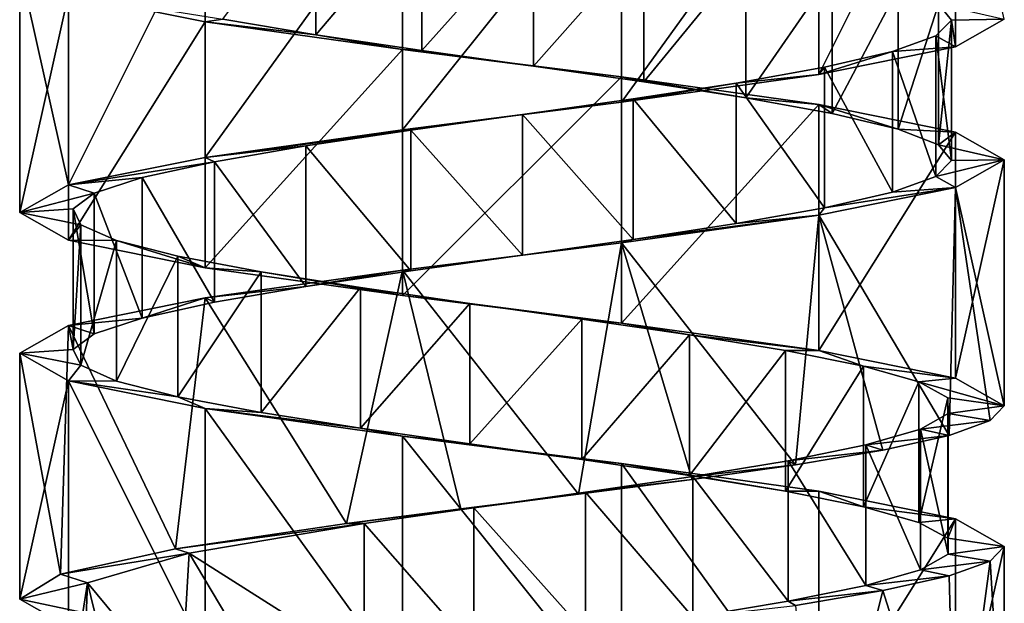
# Model space of a CAD drawing. Header units: millimetres. Extents: x -125 to 171, y -35 to 1363.
# Tile 177 of 256: x 41 to 55, y 313 to 321. Entities that reach past the tile are written whole.
import ezdxf

# ---------------------------------------------------------------- set-up
doc = ezdxf.new("R2010")
doc.units = ezdxf.units.MM
doc.header["$LTSCALE"] = 65.185185
for name, color, linetype in [('1778', 7, 'CONTINUOUS'), ('1779', 7, 'CONTINUOUS'), ('1780', 7, 'CONTINUOUS'), ('1781', 7, 'CONTINUOUS'), ('1783', 7, 'CONTINUOUS'), ('2073', 7, 'CONTINUOUS'), ('2074', 7, 'CONTINUOUS'), ('2075', 7, 'CONTINUOUS'), ('2148', 7, 'CONTINUOUS'), ('2149', 7, 'CONTINUOUS')]:
    doc.layers.add(name, color=color, linetype=linetype)

msp = doc.modelspace()

# ---------------------------------------------------------------- linework, layer by layer
at = {"layer": '1778', "linetype": 'CONTINUOUS'}
for points in [[(45.271, 321.03, -5.593), (43.947, 321.254, -4.706), (45.271, 323.03, -5.593), (45.271, 321.03, -5.593)], [(46.777, 322.806, -6.117), (45.271, 321.03, -5.593), (45.271, 323.03, -5.593), (46.777, 322.806, -6.117)], [(46.777, 320.806, -6.117), (45.271, 321.03, -5.593), (46.777, 322.806, -6.117), (46.777, 320.806, -6.117)], [(48.366, 322.582, -6.242), (46.777, 320.806, -6.117), (46.777, 322.806, -6.117), (48.366, 322.582, -6.242)], [(48.366, 320.582, -6.242), (46.777, 320.806, -6.117), (48.366, 322.582, -6.242), (48.366, 320.582, -6.242)], [(49.936, 322.358, -5.962), (48.366, 320.582, -6.242), (48.366, 322.582, -6.242), (49.936, 322.358, -5.962)], [(49.936, 320.358, -5.962), (48.366, 320.582, -6.242), (49.936, 322.358, -5.962), (49.936, 320.358, -5.962)], [(51.383, 322.134, -5.294), (49.936, 320.358, -5.962), (49.936, 322.358, -5.962), (51.383, 322.134, -5.294)], [(51.383, 320.134, -5.294), (49.936, 320.358, -5.962), (51.383, 322.134, -5.294), (51.383, 320.134, -5.294)], [(52.614, 321.91, -4.281), (51.383, 320.134, -5.294), (51.383, 322.134, -5.294), (52.614, 321.91, -4.281)], [(52.614, 319.91, -4.281), (51.383, 320.134, -5.294), (52.614, 321.91, -4.281), (52.614, 319.91, -4.281)], [(53.549, 321.687, -2.989), (52.614, 319.91, -4.281), (52.614, 321.91, -4.281), (53.549, 321.687, -2.989)], [(53.549, 319.687, -2.989), (52.614, 319.91, -4.281), (53.549, 321.687, -2.989), (53.549, 319.687, -2.989)], [(54.126, 321.463, -1.504), (53.549, 319.687, -2.989), (53.549, 321.687, -2.989), (54.126, 321.463, -1.504)], [(54.126, 319.463, -1.504), (53.549, 319.687, -2.989), (54.126, 321.463, -1.504), (54.126, 319.463, -1.504)], [(54.309, 321.239, 0.08), (54.126, 319.463, -1.504), (54.126, 321.463, -1.504), (54.309, 321.239, 0.08)], [(54.086, 321.015, 1.658), (54.309, 319.239, 0.08), (54.309, 321.239, 0.08), (54.086, 321.015, 1.658)], [(54.309, 319.239, 0.08), (54.126, 319.463, -1.504), (54.309, 321.239, 0.08), (54.309, 319.239, 0.08)], [(53.47, 320.791, 3.129), (54.086, 319.015, 1.658), (54.086, 321.015, 1.658), (53.47, 320.791, 3.129)], [(54.086, 319.015, 1.658), (54.309, 319.239, 0.08), (54.086, 321.015, 1.658), (54.086, 319.015, 1.658)], [(52.503, 320.567, 4.396), (53.47, 318.791, 3.129), (53.47, 320.791, 3.129), (52.503, 320.567, 4.396)], [(53.47, 318.791, 3.129), (54.086, 319.015, 1.658), (53.47, 320.791, 3.129), (53.47, 318.791, 3.129)], [(51.246, 320.343, 5.377), (52.503, 318.567, 4.396), (52.503, 320.567, 4.396), (51.246, 320.343, 5.377)], [(52.503, 318.567, 4.396), (53.47, 318.791, 3.129), (52.503, 320.567, 4.396), (52.503, 318.567, 4.396)], [(49.782, 320.119, 6.008), (51.246, 318.343, 5.377), (51.246, 320.343, 5.377), (49.782, 320.119, 6.008)], [(51.246, 318.343, 5.377), (52.503, 318.567, 4.396), (51.246, 320.343, 5.377), (51.246, 318.343, 5.377)], [(48.207, 319.896, 6.248), (49.782, 318.119, 6.008), (49.782, 320.119, 6.008), (48.207, 319.896, 6.248)], [(49.782, 318.119, 6.008), (51.246, 318.343, 5.377), (49.782, 320.119, 6.008), (49.782, 318.119, 6.008)], [(46.621, 319.672, 6.082), (48.207, 317.896, 6.248), (48.207, 319.896, 6.248), (46.621, 319.672, 6.082)], [(48.207, 317.896, 6.248), (49.782, 318.119, 6.008), (48.207, 319.896, 6.248), (48.207, 317.896, 6.248)], [(45.129, 319.448, 5.52), (46.621, 317.672, 6.082), (46.621, 319.672, 6.082), (45.129, 319.448, 5.52)], [(46.621, 317.672, 6.082), (48.207, 317.896, 6.248), (46.621, 319.672, 6.082), (46.621, 317.672, 6.082)], [(43.828, 319.224, 4.599), (45.129, 317.448, 5.52), (45.129, 319.448, 5.52), (43.828, 319.224, 4.599)], [(45.129, 317.448, 5.52), (46.621, 317.672, 6.082), (45.129, 319.448, 5.52), (45.129, 317.448, 5.52)], [(42.802, 319, 3.379), (43.828, 317.224, 4.599), (43.828, 319.224, 4.599), (42.802, 319, 3.379)], [(43.828, 317.224, 4.599), (45.129, 317.448, 5.52), (43.828, 319.224, 4.599), (43.828, 317.224, 4.599)], [(42.118, 318.776, 1.939), (42.802, 317, 3.379), (42.802, 319, 3.379), (42.118, 318.776, 1.939)], [(42.802, 317, 3.379), (43.828, 317.224, 4.599), (42.802, 319, 3.379), (42.802, 317, 3.379)], [(41.821, 318.552, 0.373), (42.118, 316.776, 1.939), (42.118, 318.776, 1.939), (41.821, 318.552, 0.373)], [(42.118, 316.776, 1.939), (42.802, 317, 3.379), (42.118, 318.776, 1.939), (42.118, 316.776, 1.939)], [(41.821, 316.552, 0.373), (42.118, 316.776, 1.939), (41.821, 318.552, 0.373), (41.821, 316.552, 0.373)], [(41.93, 318.328, -1.218), (41.821, 316.552, 0.373), (41.821, 318.552, 0.373), (41.93, 318.328, -1.218)], [(41.93, 316.328, -1.218), (41.821, 316.552, 0.373), (41.93, 318.328, -1.218), (41.93, 316.328, -1.218)], [(42.437, 318.104, -2.729), (41.93, 316.328, -1.218), (41.93, 318.328, -1.218), (42.437, 318.104, -2.729)], [(42.437, 316.104, -2.729), (41.93, 316.328, -1.218), (42.437, 318.104, -2.729), (42.437, 316.104, -2.729)], [(43.31, 317.881, -4.063), (42.437, 316.104, -2.729), (42.437, 318.104, -2.729), (43.31, 317.881, -4.063)], [(43.31, 315.881, -4.063), (42.437, 316.104, -2.729), (43.31, 317.881, -4.063), (43.31, 315.881, -4.063)], [(44.493, 317.657, -5.132), (43.31, 315.881, -4.063), (43.31, 317.881, -4.063), (44.493, 317.657, -5.132)], [(44.493, 315.657, -5.132), (43.31, 315.881, -4.063), (44.493, 317.657, -5.132), (44.493, 315.657, -5.132)], [(45.907, 317.433, -5.867), (44.493, 315.657, -5.132), (44.493, 317.657, -5.132), (45.907, 317.433, -5.867)], [(45.907, 315.433, -5.867), (44.493, 315.657, -5.132), (45.907, 317.433, -5.867), (45.907, 315.433, -5.867)], [(47.461, 317.209, -6.221), (45.907, 315.433, -5.867), (45.907, 317.433, -5.867), (47.461, 317.209, -6.221)], [(47.461, 315.209, -6.221), (45.907, 315.433, -5.867), (47.461, 317.209, -6.221), (47.461, 315.209, -6.221)], [(49.055, 316.985, -6.17), (47.461, 315.209, -6.221), (47.461, 317.209, -6.221), (49.055, 316.985, -6.17)], [(49.055, 314.985, -6.17), (47.461, 315.209, -6.221), (49.055, 316.985, -6.17), (49.055, 314.985, -6.17)], [(50.583, 316.761, -5.718), (49.055, 314.985, -6.17), (49.055, 316.985, -6.17), (50.583, 316.761, -5.718)], [(50.583, 314.761, -5.718), (49.055, 314.985, -6.17), (50.583, 316.761, -5.718), (50.583, 314.761, -5.718)], [(51.948, 316.537, -4.894), (50.583, 314.761, -5.718), (50.583, 316.761, -5.718), (51.948, 316.537, -4.894)], [(51.948, 314.537, -4.894), (50.583, 314.761, -5.718), (51.948, 316.537, -4.894), (51.948, 314.537, -4.894)], [(53.059, 316.313, -3.751), (51.948, 314.537, -4.894), (51.948, 316.537, -4.894), (53.059, 316.313, -3.751)], [(53.059, 314.313, -3.751), (51.948, 314.537, -4.894), (53.059, 316.313, -3.751), (53.059, 314.313, -3.751)], [(53.846, 316.09, -2.364), (53.059, 314.313, -3.751), (53.059, 316.313, -3.751), (53.846, 316.09, -2.364)], [(53.846, 314.09, -2.364), (53.059, 314.313, -3.751), (53.846, 316.09, -2.364), (53.846, 314.09, -2.364)], [(54.256, 315.866, -0.823), (53.846, 314.09, -2.364), (53.846, 316.09, -2.364), (54.256, 315.866, -0.823)], [(54.256, 313.866, -0.823), (53.846, 314.09, -2.364), (54.256, 315.866, -0.823), (54.256, 313.866, -0.823)], [(54.262, 315.642, 0.771), (54.256, 313.866, -0.823), (54.256, 315.866, -0.823), (54.262, 315.642, 0.771)], [(53.866, 315.418, 2.315), (54.262, 313.642, 0.771), (54.262, 315.642, 0.771), (53.866, 315.418, 2.315)], [(54.262, 313.642, 0.771), (54.256, 313.866, -0.823), (54.262, 315.642, 0.771), (54.262, 313.642, 0.771)], [(53.091, 315.194, 3.708), (53.866, 313.418, 2.315), (53.866, 315.418, 2.315), (53.091, 315.194, 3.708)], [(53.866, 313.418, 2.315), (54.262, 313.642, 0.771), (53.866, 315.418, 2.315), (53.866, 313.418, 2.315)], [(51.989, 314.97, 4.86), (53.091, 313.194, 3.708), (53.091, 315.194, 3.708), (51.989, 314.97, 4.86)], [(53.091, 313.194, 3.708), (53.866, 313.418, 2.315), (53.091, 315.194, 3.708), (53.091, 313.194, 3.708)], [(50.632, 314.746, 5.696), (51.989, 312.97, 4.86), (51.989, 314.97, 4.86), (50.632, 314.746, 5.696)], [(51.989, 312.97, 4.86), (53.091, 313.194, 3.708), (51.989, 314.97, 4.86), (51.989, 312.97, 4.86)], [(49.107, 314.522, 6.162), (50.632, 312.746, 5.696), (50.632, 314.746, 5.696), (49.107, 314.522, 6.162)], [(50.632, 312.746, 5.696), (51.989, 312.97, 4.86), (50.632, 314.746, 5.696), (50.632, 312.746, 5.696)], [(47.515, 314.299, 6.226), (49.107, 312.522, 6.162), (49.107, 314.522, 6.162), (47.515, 314.299, 6.226)], [(49.107, 312.522, 6.162), (50.632, 312.746, 5.696), (49.107, 314.522, 6.162), (49.107, 312.522, 6.162)], [(45.957, 314.075, 5.886), (47.515, 312.299, 6.226), (47.515, 314.299, 6.226), (45.957, 314.075, 5.886)], [(47.515, 312.299, 6.226), (49.107, 312.522, 6.162), (47.515, 314.299, 6.226), (47.515, 312.299, 6.226)], [(45.957, 312.075, 5.886), (47.515, 312.299, 6.226), (45.957, 314.075, 5.886), (45.957, 312.075, 5.886)]]:
    msp.add_3dface(points, dxfattribs=at)
at = {"layer": '1779', "linetype": 'CONTINUOUS'}
for points in [[(41.753, 321.607, -3.037), (43.947, 321.254, -4.706), (43.696, 321.214, -5.473), (41.753, 321.607, -3.037)], [(43.947, 321.254, -4.706), (45.271, 321.03, -5.593), (43.696, 321.214, -5.473), (43.947, 321.254, -4.706)], [(43.696, 321.214, -5.473), (45.271, 321.03, -5.593), (46.502, 320.821, -6.824), (43.696, 321.214, -5.473)], [(45.271, 321.03, -5.593), (46.777, 320.806, -6.117), (46.502, 320.821, -6.824), (45.271, 321.03, -5.593)], [(46.777, 320.806, -6.117), (48.366, 320.582, -6.242), (46.502, 320.821, -6.824), (46.777, 320.806, -6.117)], [(46.502, 320.821, -6.824), (48.366, 320.582, -6.242), (49.618, 320.429, -6.825), (46.502, 320.821, -6.824)], [(48.366, 320.582, -6.242), (49.936, 320.358, -5.962), (49.618, 320.429, -6.825), (48.366, 320.582, -6.242)], [(49.936, 320.358, -5.962), (51.383, 320.134, -5.294), (49.618, 320.429, -6.825), (49.936, 320.358, -5.962)], [(49.618, 320.429, -6.825), (51.383, 320.134, -5.294), (52.424, 320.036, -5.473), (49.618, 320.429, -6.825)], [(51.383, 320.134, -5.294), (52.614, 319.91, -4.281), (52.424, 320.036, -5.473), (51.383, 320.134, -5.294)], [(52.614, 319.91, -4.281), (53.549, 319.687, -2.989), (52.424, 320.036, -5.473), (52.614, 319.91, -4.281)], [(52.424, 320.036, -5.473), (53.549, 319.687, -2.989), (54.367, 319.643, -3.037), (52.424, 320.036, -5.473)], [(53.549, 319.687, -2.989), (54.126, 319.463, -1.504), (54.367, 319.643, -3.037), (53.549, 319.687, -2.989)], [(54.367, 319.643, -3.037), (54.126, 319.463, -1.504), (55.06, 319.25, 0), (54.367, 319.643, -3.037)], [(54.126, 319.463, -1.504), (54.309, 319.239, 0.08), (55.06, 319.25, 0), (54.126, 319.463, -1.504)], [(54.309, 319.239, 0.08), (54.086, 319.015, 1.658), (55.06, 319.25, 0), (54.309, 319.239, 0.08)], [(55.06, 319.25, 0), (54.086, 319.015, 1.658), (54.367, 318.857, 3.037), (55.06, 319.25, 0)], [(54.086, 319.015, 1.658), (53.47, 318.791, 3.129), (54.367, 318.857, 3.037), (54.086, 319.015, 1.658)], [(54.367, 318.857, 3.037), (52.503, 318.567, 4.396), (52.424, 318.464, 5.473), (54.367, 318.857, 3.037)], [(53.47, 318.791, 3.129), (52.503, 318.567, 4.396), (54.367, 318.857, 3.037), (53.47, 318.791, 3.129)], [(52.503, 318.567, 4.396), (51.246, 318.343, 5.377), (52.424, 318.464, 5.473), (52.503, 318.567, 4.396)], [(52.424, 318.464, 5.473), (49.782, 318.119, 6.008), (49.618, 318.071, 6.824), (52.424, 318.464, 5.473)], [(51.246, 318.343, 5.377), (49.782, 318.119, 6.008), (52.424, 318.464, 5.473), (51.246, 318.343, 5.377)], [(49.782, 318.119, 6.008), (48.207, 317.896, 6.248), (49.618, 318.071, 6.824), (49.782, 318.119, 6.008)], [(49.618, 318.071, 6.824), (48.207, 317.896, 6.248), (46.502, 317.679, 6.825), (49.618, 318.071, 6.824)], [(48.207, 317.896, 6.248), (46.621, 317.672, 6.082), (46.502, 317.679, 6.825), (48.207, 317.896, 6.248)], [(46.502, 317.679, 6.825), (45.129, 317.448, 5.52), (43.696, 317.286, 5.473), (46.502, 317.679, 6.825)], [(46.621, 317.672, 6.082), (45.129, 317.448, 5.52), (46.502, 317.679, 6.825), (46.621, 317.672, 6.082)], [(45.129, 317.448, 5.52), (43.828, 317.224, 4.599), (43.696, 317.286, 5.473), (45.129, 317.448, 5.52)], [(43.696, 317.286, 5.473), (42.802, 317, 3.379), (41.753, 316.893, 3.037), (43.696, 317.286, 5.473)], [(43.828, 317.224, 4.599), (42.802, 317, 3.379), (43.696, 317.286, 5.473), (43.828, 317.224, 4.599)], [(42.802, 317, 3.379), (42.118, 316.776, 1.939), (41.753, 316.893, 3.037), (42.802, 317, 3.379)], [(41.753, 316.893, 3.037), (41.821, 316.552, 0.373), (41.06, 316.5, 0), (41.753, 316.893, 3.037)], [(42.118, 316.776, 1.939), (41.821, 316.552, 0.373), (41.753, 316.893, 3.037), (42.118, 316.776, 1.939)], [(41.821, 316.552, 0.373), (41.93, 316.328, -1.218), (41.06, 316.5, 0), (41.821, 316.552, 0.373)], [(41.06, 316.5, 0), (41.93, 316.328, -1.218), (41.753, 316.107, -3.037), (41.06, 316.5, 0)], [(41.93, 316.328, -1.218), (42.437, 316.104, -2.729), (41.753, 316.107, -3.037), (41.93, 316.328, -1.218)], [(42.437, 316.104, -2.729), (43.31, 315.881, -4.063), (41.753, 316.107, -3.037), (42.437, 316.104, -2.729)], [(41.753, 316.107, -3.037), (43.31, 315.881, -4.063), (43.696, 315.714, -5.473), (41.753, 316.107, -3.037)], [(43.31, 315.881, -4.063), (44.493, 315.657, -5.132), (43.696, 315.714, -5.473), (43.31, 315.881, -4.063)], [(44.493, 315.657, -5.132), (45.907, 315.433, -5.867), (43.696, 315.714, -5.473), (44.493, 315.657, -5.132)], [(43.696, 315.714, -5.473), (45.907, 315.433, -5.867), (46.502, 315.321, -6.825), (43.696, 315.714, -5.473)], [(45.907, 315.433, -5.867), (47.461, 315.209, -6.221), (46.502, 315.321, -6.825), (45.907, 315.433, -5.867)], [(47.461, 315.209, -6.221), (49.055, 314.985, -6.17), (46.502, 315.321, -6.825), (47.461, 315.209, -6.221)], [(46.502, 315.321, -6.825), (49.055, 314.985, -6.17), (49.618, 314.929, -6.824), (46.502, 315.321, -6.825)], [(49.055, 314.985, -6.17), (50.583, 314.761, -5.718), (49.618, 314.929, -6.824), (49.055, 314.985, -6.17)], [(50.583, 314.761, -5.718), (51.948, 314.537, -4.894), (49.618, 314.929, -6.824), (50.583, 314.761, -5.718)], [(49.618, 314.929, -6.824), (51.948, 314.537, -4.894), (52.424, 314.536, -5.473), (49.618, 314.929, -6.824)], [(51.948, 314.537, -4.894), (53.059, 314.313, -3.751), (52.424, 314.536, -5.473), (51.948, 314.537, -4.894)], [(52.424, 314.536, -5.473), (53.059, 314.313, -3.751), (54.367, 314.143, -3.037), (52.424, 314.536, -5.473)], [(53.059, 314.313, -3.751), (53.846, 314.09, -2.364), (54.367, 314.143, -3.037), (53.059, 314.313, -3.751)], [(53.846, 314.09, -2.364), (54.256, 313.866, -0.823), (54.367, 314.143, -3.037), (53.846, 314.09, -2.364)], [(54.367, 314.143, -3.037), (54.256, 313.866, -0.823), (55.06, 313.75, 0), (54.367, 314.143, -3.037)], [(54.256, 313.866, -0.823), (54.262, 313.642, 0.771), (55.06, 313.75, 0), (54.256, 313.866, -0.823)], [(55.06, 313.75, 0), (54.262, 313.642, 0.771), (54.861, 313.541, 1.659), (55.06, 313.75, 0)], [(54.262, 313.642, 0.771), (53.866, 313.418, 2.315), (54.861, 313.541, 1.659), (54.262, 313.642, 0.771)], [(54.861, 313.541, 1.659), (53.866, 313.418, 2.315), (54.274, 313.331, 3.223), (54.861, 313.541, 1.659)], [(53.866, 313.418, 2.315), (53.091, 313.194, 3.708), (54.274, 313.331, 3.223), (53.866, 313.418, 2.315)], [(54.274, 313.331, 3.223), (53.091, 313.194, 3.708), (53.333, 313.122, 4.604), (54.274, 313.331, 3.223)], [(53.091, 313.194, 3.708), (51.989, 312.97, 4.86), (53.333, 313.122, 4.604), (53.091, 313.194, 3.708)], [(53.333, 313.122, 4.604), (51.989, 312.97, 4.86), (52.092, 312.912, 5.722), (53.333, 313.122, 4.604)], [(51.989, 312.97, 4.86), (50.632, 312.746, 5.696), (52.092, 312.912, 5.722), (51.989, 312.97, 4.86)]]:
    msp.add_3dface(points, dxfattribs=at)
at = {"layer": '1780', "linetype": 'CONTINUOUS'}
for points in [[(54.309, 321.239, 0.08), (54.126, 321.463, -1.504), (55.06, 321.25, 0), (54.309, 321.239, 0.08)], [(54.086, 321.015, 1.658), (54.309, 321.239, 0.08), (54.367, 320.857, 3.037), (54.086, 321.015, 1.658)], [(54.367, 320.857, 3.037), (54.309, 321.239, 0.08), (55.06, 321.25, 0), (54.367, 320.857, 3.037)], [(53.47, 320.791, 3.129), (54.086, 321.015, 1.658), (54.367, 320.857, 3.037), (53.47, 320.791, 3.129)], [(52.424, 320.464, 5.473), (53.47, 320.791, 3.129), (54.367, 320.857, 3.037), (52.424, 320.464, 5.473)], [(52.503, 320.567, 4.396), (53.47, 320.791, 3.129), (52.424, 320.464, 5.473), (52.503, 320.567, 4.396)], [(49.618, 320.071, 6.824), (51.246, 320.343, 5.377), (52.424, 320.464, 5.473), (49.618, 320.071, 6.824)], [(51.246, 320.343, 5.377), (52.503, 320.567, 4.396), (52.424, 320.464, 5.473), (51.246, 320.343, 5.377)], [(49.782, 320.119, 6.008), (51.246, 320.343, 5.377), (49.618, 320.071, 6.824), (49.782, 320.119, 6.008)], [(46.502, 319.679, 6.825), (48.207, 319.896, 6.248), (49.618, 320.071, 6.824), (46.502, 319.679, 6.825)], [(48.207, 319.896, 6.248), (49.782, 320.119, 6.008), (49.618, 320.071, 6.824), (48.207, 319.896, 6.248)], [(46.621, 319.672, 6.082), (48.207, 319.896, 6.248), (46.502, 319.679, 6.825), (46.621, 319.672, 6.082)], [(43.696, 319.286, 5.473), (46.621, 319.672, 6.082), (46.502, 319.679, 6.825), (43.696, 319.286, 5.473)], [(45.129, 319.448, 5.52), (46.621, 319.672, 6.082), (43.696, 319.286, 5.473), (45.129, 319.448, 5.52)], [(43.828, 319.224, 4.599), (45.129, 319.448, 5.52), (43.696, 319.286, 5.473), (43.828, 319.224, 4.599)], [(41.753, 318.893, 3.037), (43.828, 319.224, 4.599), (43.696, 319.286, 5.473), (41.753, 318.893, 3.037)], [(42.802, 319, 3.379), (43.828, 319.224, 4.599), (41.753, 318.893, 3.037), (42.802, 319, 3.379)], [(42.118, 318.776, 1.939), (42.802, 319, 3.379), (41.753, 318.893, 3.037), (42.118, 318.776, 1.939)], [(41.06, 318.5, 0), (42.118, 318.776, 1.939), (41.753, 318.893, 3.037), (41.06, 318.5, 0)], [(41.821, 318.552, 0.373), (42.118, 318.776, 1.939), (41.06, 318.5, 0), (41.821, 318.552, 0.373)], [(41.93, 318.328, -1.218), (41.821, 318.552, 0.373), (41.06, 318.5, 0), (41.93, 318.328, -1.218)], [(41.753, 318.107, -3.037), (41.93, 318.328, -1.218), (41.06, 318.5, 0), (41.753, 318.107, -3.037)], [(42.437, 318.104, -2.729), (41.93, 318.328, -1.218), (41.753, 318.107, -3.037), (42.437, 318.104, -2.729)], [(43.696, 317.714, -5.473), (42.437, 318.104, -2.729), (41.753, 318.107, -3.037), (43.696, 317.714, -5.473)], [(43.31, 317.881, -4.063), (42.437, 318.104, -2.729), (43.696, 317.714, -5.473), (43.31, 317.881, -4.063)], [(44.493, 317.657, -5.132), (43.31, 317.881, -4.063), (43.696, 317.714, -5.473), (44.493, 317.657, -5.132)], [(46.502, 317.321, -6.825), (44.493, 317.657, -5.132), (43.696, 317.714, -5.473), (46.502, 317.321, -6.825)], [(45.907, 317.433, -5.867), (44.493, 317.657, -5.132), (46.502, 317.321, -6.825), (45.907, 317.433, -5.867)], [(47.461, 317.209, -6.221), (45.907, 317.433, -5.867), (46.502, 317.321, -6.825), (47.461, 317.209, -6.221)], [(49.618, 316.929, -6.824), (47.461, 317.209, -6.221), (46.502, 317.321, -6.825), (49.618, 316.929, -6.824)], [(49.055, 316.985, -6.17), (47.461, 317.209, -6.221), (49.618, 316.929, -6.824), (49.055, 316.985, -6.17)], [(50.583, 316.761, -5.718), (49.055, 316.985, -6.17), (49.618, 316.929, -6.824), (50.583, 316.761, -5.718)], [(52.424, 316.536, -5.473), (50.583, 316.761, -5.718), (49.618, 316.929, -6.824), (52.424, 316.536, -5.473)], [(51.948, 316.537, -4.894), (50.583, 316.761, -5.718), (52.424, 316.536, -5.473), (51.948, 316.537, -4.894)], [(53.059, 316.313, -3.751), (51.948, 316.537, -4.894), (52.424, 316.536, -5.473), (53.059, 316.313, -3.751)], [(54.367, 316.143, -3.037), (53.059, 316.313, -3.751), (52.424, 316.536, -5.473), (54.367, 316.143, -3.037)], [(53.846, 316.09, -2.364), (53.059, 316.313, -3.751), (54.367, 316.143, -3.037), (53.846, 316.09, -2.364)], [(55.06, 315.75, 0), (53.846, 316.09, -2.364), (54.367, 316.143, -3.037), (55.06, 315.75, 0)], [(54.256, 315.866, -0.823), (53.846, 316.09, -2.364), (55.06, 315.75, 0), (54.256, 315.866, -0.823)], [(54.262, 315.642, 0.771), (54.256, 315.866, -0.823), (55.06, 315.75, 0), (54.262, 315.642, 0.771)], [(54.861, 315.541, 1.659), (54.262, 315.642, 0.771), (55.06, 315.75, 0), (54.861, 315.541, 1.659)], [(53.866, 315.418, 2.315), (54.262, 315.642, 0.771), (54.861, 315.541, 1.659), (53.866, 315.418, 2.315)], [(54.274, 315.331, 3.223), (53.866, 315.418, 2.315), (54.861, 315.541, 1.659), (54.274, 315.331, 3.223)], [(53.091, 315.194, 3.708), (53.866, 315.418, 2.315), (54.274, 315.331, 3.223), (53.091, 315.194, 3.708)], [(53.333, 315.122, 4.604), (53.091, 315.194, 3.708), (54.274, 315.331, 3.223), (53.333, 315.122, 4.604)], [(51.989, 314.97, 4.86), (53.091, 315.194, 3.708), (53.333, 315.122, 4.604), (51.989, 314.97, 4.86)], [(52.092, 314.912, 5.722), (51.989, 314.97, 4.86), (53.333, 315.122, 4.604), (52.092, 314.912, 5.722)], [(50.621, 314.703, 6.515), (50.632, 314.746, 5.696), (52.092, 314.912, 5.722), (50.621, 314.703, 6.515)], [(50.632, 314.746, 5.696), (51.989, 314.97, 4.86), (52.092, 314.912, 5.722), (50.632, 314.746, 5.696)], [(49.107, 314.522, 6.162), (50.632, 314.746, 5.696), (50.621, 314.703, 6.515), (49.107, 314.522, 6.162)], [(49.005, 314.493, 6.936), (49.107, 314.522, 6.162), (50.621, 314.703, 6.515), (49.005, 314.493, 6.936)], [(47.334, 314.284, 6.962), (47.515, 314.299, 6.226), (49.005, 314.493, 6.936), (47.334, 314.284, 6.962)], [(47.515, 314.299, 6.226), (49.107, 314.522, 6.162), (49.005, 314.493, 6.936), (47.515, 314.299, 6.226)], [(45.957, 314.075, 5.886), (47.515, 314.299, 6.226), (45.705, 314.075, 6.592), (45.957, 314.075, 5.886)], [(45.705, 314.075, 6.592), (47.515, 314.299, 6.226), (47.334, 314.284, 6.962), (45.705, 314.075, 6.592)]]:
    msp.add_3dface(points, dxfattribs=at)
at = {"layer": '1781', "linetype": 'CONTINUOUS'}
for points in [[(45.957, 312.075, 5.886), (45.957, 314.075, 5.886), (43.468, 313.653, 4.24), (45.957, 312.075, 5.886)], [(43.468, 313.653, 4.24), (42.026, 313.231, 1.629), (43.353, 311.629, 4.112), (43.468, 313.653, 4.24)], [(44.542, 311.852, 5.166), (43.468, 313.653, 4.24), (43.353, 311.629, 4.112), (44.542, 311.852, 5.166)], [(45.957, 312.075, 5.886), (43.468, 313.653, 4.24), (44.542, 311.852, 5.166), (45.957, 312.075, 5.886)], [(42.026, 313.231, 1.629), (41.958, 312.809, -1.354), (41.945, 311.182, 1.293), (42.026, 313.231, 1.629)], [(42.469, 311.405, 2.793), (42.026, 313.231, 1.629), (41.945, 311.182, 1.293), (42.469, 311.405, 2.793)], [(43.353, 311.629, 4.112), (42.026, 313.231, 1.629), (42.469, 311.405, 2.793), (43.353, 311.629, 4.112)]]:
    msp.add_3dface(points, dxfattribs=at)
at = {"layer": '1783', "linetype": 'CONTINUOUS'}
for points in [[(45.957, 314.075, 5.886), (45.705, 314.075, 6.592), (43.276, 313.716, 5.111), (45.957, 314.075, 5.886)], [(43.468, 313.653, 4.24), (45.957, 314.075, 5.886), (43.276, 313.716, 5.111), (43.468, 313.653, 4.24)], [(41.638, 313.358, 2.785), (43.468, 313.653, 4.24), (43.276, 313.716, 5.111), (41.638, 313.358, 2.785)], [(42.026, 313.231, 1.629), (43.468, 313.653, 4.24), (41.638, 313.358, 2.785), (42.026, 313.231, 1.629)], [(41.06, 313, 0), (42.026, 313.231, 1.629), (41.638, 313.358, 2.785), (41.06, 313, 0)], [(41.958, 312.809, -1.354), (42.026, 313.231, 1.629), (41.06, 313, 0), (41.958, 312.809, -1.354)], [(41.753, 312.607, -3.037), (41.958, 312.809, -1.354), (41.06, 313, 0), (41.753, 312.607, -3.037)]]:
    msp.add_3dface(points, dxfattribs=at)
at = {"layer": '2073', "linetype": 'CONTINUOUS'}
for points in [[(54.367, 324.357, 3.037), (52.424, 323.964, 5.473), (52.424, 320.464, 5.473), (54.367, 324.357, 3.037)], [(54.367, 324.357, 3.037), (52.424, 320.464, 5.473), (54.367, 320.857, 3.037), (54.367, 324.357, 3.037)], [(54.367, 324.357, 3.037), (54.367, 320.857, 3.037), (55.06, 321.25, 0), (54.367, 324.357, 3.037)], [(52.424, 323.964, 5.473), (49.618, 323.571, 6.825), (49.618, 320.071, 6.824), (52.424, 323.964, 5.473)], [(52.424, 323.964, 5.473), (49.618, 320.071, 6.824), (52.424, 320.464, 5.473), (52.424, 323.964, 5.473)], [(49.618, 323.571, 6.825), (46.502, 323.179, 6.824), (46.502, 319.679, 6.825), (49.618, 323.571, 6.825)], [(49.618, 323.571, 6.825), (46.502, 319.679, 6.825), (49.618, 320.071, 6.824), (49.618, 323.571, 6.825)], [(46.502, 323.179, 6.824), (43.696, 322.786, 5.473), (43.696, 319.286, 5.473), (46.502, 323.179, 6.824)], [(46.502, 323.179, 6.824), (43.696, 319.286, 5.473), (46.502, 319.679, 6.825), (46.502, 323.179, 6.824)], [(43.696, 322.786, 5.473), (41.753, 322.393, 3.037), (41.753, 318.893, 3.037), (43.696, 322.786, 5.473)], [(43.696, 322.786, 5.473), (41.753, 318.893, 3.037), (43.696, 319.286, 5.473), (43.696, 322.786, 5.473)], [(41.753, 322.393, 3.037), (41.06, 322, 0), (41.753, 318.893, 3.037), (41.753, 322.393, 3.037)], [(41.06, 322, 0), (41.06, 318.5, 0), (41.753, 318.893, 3.037), (41.06, 322, 0)]]:
    msp.add_3dface(points, dxfattribs=at)
at = {"layer": '2074', "linetype": 'CONTINUOUS'}
for points in [[(55.06, 319.25, 0), (54.367, 318.857, 3.037), (55.06, 315.75, 0), (55.06, 319.25, 0)], [(54.367, 318.857, 3.037), (52.424, 318.464, 5.473), (54.274, 315.331, 3.223), (54.367, 318.857, 3.037)], [(54.367, 318.857, 3.037), (54.274, 315.331, 3.223), (54.861, 315.541, 1.659), (54.367, 318.857, 3.037)], [(54.367, 318.857, 3.037), (54.861, 315.541, 1.659), (55.06, 315.75, 0), (54.367, 318.857, 3.037)], [(52.424, 318.464, 5.473), (49.618, 318.071, 6.824), (52.092, 314.912, 5.722), (52.424, 318.464, 5.473)], [(52.424, 318.464, 5.473), (52.092, 314.912, 5.722), (53.333, 315.122, 4.604), (52.424, 318.464, 5.473)], [(52.424, 318.464, 5.473), (53.333, 315.122, 4.604), (54.274, 315.331, 3.223), (52.424, 318.464, 5.473)], [(49.618, 318.071, 6.824), (46.502, 317.679, 6.825), (49.005, 314.493, 6.936), (49.618, 318.071, 6.824)], [(49.618, 318.071, 6.824), (49.005, 314.493, 6.936), (50.621, 314.703, 6.515), (49.618, 318.071, 6.824)], [(49.618, 318.071, 6.824), (50.621, 314.703, 6.515), (52.092, 314.912, 5.722), (49.618, 318.071, 6.824)], [(46.502, 317.679, 6.825), (43.696, 317.286, 5.473), (45.705, 314.075, 6.592), (46.502, 317.679, 6.825)], [(46.502, 317.679, 6.825), (45.705, 314.075, 6.592), (47.334, 314.284, 6.962), (46.502, 317.679, 6.825)], [(46.502, 317.679, 6.825), (47.334, 314.284, 6.962), (49.005, 314.493, 6.936), (46.502, 317.679, 6.825)], [(43.696, 317.286, 5.473), (41.753, 316.893, 3.037), (43.276, 313.716, 5.111), (43.696, 317.286, 5.473)], [(45.705, 314.075, 6.592), (43.696, 317.286, 5.473), (43.276, 313.716, 5.111), (45.705, 314.075, 6.592)], [(41.753, 316.893, 3.037), (41.06, 316.5, 0), (41.638, 313.358, 2.785), (41.753, 316.893, 3.037)], [(41.753, 316.893, 3.037), (41.638, 313.358, 2.785), (43.276, 313.716, 5.111), (41.753, 316.893, 3.037)], [(41.06, 316.5, 0), (41.06, 313, 0), (41.638, 313.358, 2.785), (41.06, 316.5, 0)]]:
    msp.add_3dface(points, dxfattribs=at)
at = {"layer": '2075', "linetype": 'CONTINUOUS'}
for points in [[(55.06, 313.75, 0), (54.861, 313.541, 1.659), (55.06, 310.25, 0), (55.06, 313.75, 0)], [(54.861, 313.541, 1.659), (54.274, 313.331, 3.223), (54.367, 309.857, 3.037), (54.861, 313.541, 1.659)], [(54.861, 313.541, 1.659), (54.367, 309.857, 3.037), (55.06, 310.25, 0), (54.861, 313.541, 1.659)], [(54.274, 313.331, 3.223), (53.333, 313.122, 4.604), (54.367, 309.857, 3.037), (54.274, 313.331, 3.223)], [(53.333, 313.122, 4.604), (52.092, 312.912, 5.722), (52.424, 309.464, 5.473), (53.333, 313.122, 4.604)], [(53.333, 313.122, 4.604), (52.424, 309.464, 5.473), (54.367, 309.857, 3.037), (53.333, 313.122, 4.604)]]:
    msp.add_3dface(points, dxfattribs=at)
at = {"layer": '2148', "linetype": 'CONTINUOUS'}
for points in [[(41.06, 322, 0), (41.753, 321.607, -3.037), (41.06, 318.5, 0), (41.06, 322, 0)], [(41.753, 321.607, -3.037), (41.753, 318.107, -3.037), (41.06, 318.5, 0), (41.753, 321.607, -3.037)], [(41.753, 321.607, -3.037), (43.696, 321.214, -5.473), (41.753, 318.107, -3.037), (41.753, 321.607, -3.037)], [(43.696, 321.214, -5.473), (43.696, 317.714, -5.473), (41.753, 318.107, -3.037), (43.696, 321.214, -5.473)], [(43.696, 321.214, -5.473), (46.502, 320.821, -6.824), (43.696, 317.714, -5.473), (43.696, 321.214, -5.473)], [(46.502, 320.821, -6.824), (46.502, 317.321, -6.825), (43.696, 317.714, -5.473), (46.502, 320.821, -6.824)], [(46.502, 320.821, -6.824), (49.618, 320.429, -6.825), (46.502, 317.321, -6.825), (46.502, 320.821, -6.824)], [(49.618, 320.429, -6.825), (49.618, 316.929, -6.824), (46.502, 317.321, -6.825), (49.618, 320.429, -6.825)], [(49.618, 320.429, -6.825), (52.424, 320.036, -5.473), (49.618, 316.929, -6.824), (49.618, 320.429, -6.825)], [(52.424, 320.036, -5.473), (52.424, 316.536, -5.473), (49.618, 316.929, -6.824), (52.424, 320.036, -5.473)], [(52.424, 320.036, -5.473), (54.367, 319.643, -3.037), (52.424, 316.536, -5.473), (52.424, 320.036, -5.473)], [(54.367, 319.643, -3.037), (54.367, 316.143, -3.037), (52.424, 316.536, -5.473), (54.367, 319.643, -3.037)], [(54.367, 319.643, -3.037), (55.06, 319.25, 0), (54.367, 316.143, -3.037), (54.367, 319.643, -3.037)], [(55.06, 319.25, 0), (55.06, 315.75, 0), (54.367, 316.143, -3.037), (55.06, 319.25, 0)]]:
    msp.add_3dface(points, dxfattribs=at)
at = {"layer": '2149', "linetype": 'CONTINUOUS'}
for points in [[(41.06, 316.5, 0), (41.753, 316.107, -3.037), (41.06, 313, 0), (41.06, 316.5, 0)], [(41.753, 316.107, -3.037), (41.753, 312.607, -3.037), (41.06, 313, 0), (41.753, 316.107, -3.037)], [(41.753, 316.107, -3.037), (43.696, 315.714, -5.473), (43.696, 312.214, -5.473), (41.753, 316.107, -3.037)], [(41.753, 316.107, -3.037), (43.696, 312.214, -5.473), (41.753, 312.607, -3.037), (41.753, 316.107, -3.037)], [(43.696, 315.714, -5.473), (46.502, 315.321, -6.825), (46.502, 311.821, -6.824), (43.696, 315.714, -5.473)], [(43.696, 315.714, -5.473), (46.502, 311.821, -6.824), (43.696, 312.214, -5.473), (43.696, 315.714, -5.473)], [(46.502, 315.321, -6.825), (49.618, 314.929, -6.824), (49.618, 311.429, -6.824), (46.502, 315.321, -6.825)], [(46.502, 315.321, -6.825), (49.618, 311.429, -6.824), (46.502, 311.821, -6.824), (46.502, 315.321, -6.825)], [(49.618, 314.929, -6.824), (52.424, 314.536, -5.473), (52.424, 311.036, -5.473), (49.618, 314.929, -6.824)], [(49.618, 314.929, -6.824), (52.424, 311.036, -5.473), (49.618, 311.429, -6.824), (49.618, 314.929, -6.824)], [(52.424, 314.536, -5.473), (54.367, 314.143, -3.037), (52.424, 311.036, -5.473), (52.424, 314.536, -5.473)], [(54.367, 314.143, -3.037), (54.367, 310.643, -3.037), (52.424, 311.036, -5.473), (54.367, 314.143, -3.037)], [(54.367, 314.143, -3.037), (55.06, 313.75, 0), (54.367, 310.643, -3.037), (54.367, 314.143, -3.037)], [(55.06, 313.75, 0), (55.06, 310.25, 0), (54.367, 310.643, -3.037), (55.06, 313.75, 0)]]:
    msp.add_3dface(points, dxfattribs=at)

doc.saveas('drawing.dxf')
